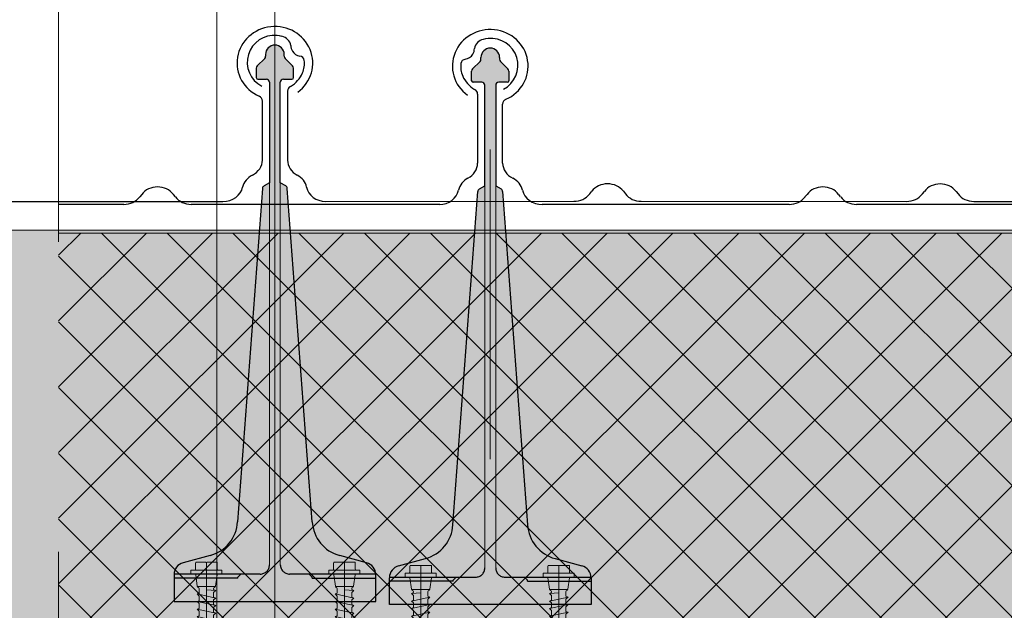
# Model space of a CAD drawing. Header units: metres. Extents: x 1316.5 to 1415.3, y -94.1 to -52.
# Tile 116 of 256: x 1345.318 to 1345.636, y -55.322 to -55.131. Entities that reach past the tile are written whole.
import ezdxf

# ---------------------------------------------------------------- set-up
doc = ezdxf.new("R2010")
doc.units = ezdxf.units.M
for name, pattern in [('AUSGEZOGEN', [0]), ('STRICHLINIE2_S3', [0.055, 0.04, -0.015]), ('STRICHLINIE_S4', [0.008, 0.006, -0.002]), ('STRICHPUNKT2_S5', [0.1, 0.07, -0.01, 0.01, -0.01]), ('VERDECKT2_S2', [0.03, 0.02, -0.01])]:
    doc.linetypes.add(name, pattern=pattern)
for name, color, linetype, lineweight in [('XR$11$Achsen', 4, 'AUSGEZOGEN', 13), ('XR$11$Design', 4, 'AUSGEZOGEN', 13), ('XR$11$V25', 4, 'AUSGEZOGEN', 13), ('XR$13$Muster', 4, 'AUSGEZOGEN', 13), ('XR$9$Allgemein', 4, 'AUSGEZOGEN', 13), ('XR$9$Design', 4, 'AUSGEZOGEN', 13), ('XR$9$Text 1_100', 3, 'AUSGEZOGEN', 18), ('XR$9$V25', 4, 'AUSGEZOGEN', 13), ('XR$9$Wand Mauerwerk tr_1', 42, 'AUSGEZOGEN', 18)]:
    doc.layers.add(name, color=color, linetype=linetype, lineweight=lineweight)

# ---------------------------------------------------------------- blocks, each defined once
blk = doc.blocks.new('NSY101')
at = {"color": 0, "linetype": 'ByBlock', "lineweight": -2}
blk.add_circle((0, 0), 0.005, dxfattribs=at)
blk = doc.blocks.new('U7_1')
at = {"linetype": 'AUSGEZOGEN', "transparency": 33554687}
for p, q in [((-3.5, 3.87), (-3.5, 2.27)), ((-3.3, 4.07), (-0.2, 4.07)), ((0, 3.87), (0, 2.07)), ((0.2, 4.07), (3.3, 4.07)), ((3.5, 3.87), (3.5, 2.27)), ((-5, 1.97), (-5, 1.17)), ((-4.9, 2.07), (4.9, 2.07)), ((-4.9, 1.07), (4.9, 1.07)), ((-3.46, 0.82), (-2.94, -2.1)), ((3.46, 0.82), (2.94, -2.1)), ((5, 1.97), (5, 1.17)), ((-2.84, -2.18), (2.84, -2.18)), ((-2.77, -2.18), (-2.75, -2.35)), ((2.77, -2.18), (2.75, -2.35)), ((-2.33, -2.93), (-3, -3.2)), ((0, -2.99), (-3, -3.2)), ((-3, -3.2), (-2.33, -3.68)), ((3, -4.1), (-3, -5.15)), ((-2.33, -4.89), (-3, -5.15)), ((-2.33, -2.73), (-2.33, -2.93)), ((-2.33, -3.68), (-2.33, -4.89)), ((2.32, -2.73), (2.32, -3.91)), ((2.32, -3.91), (3, -4.1)), ((3, -4.1), (2.32, -4.65)), ((2.32, -4.65), (2.32, -5.86)), ((-3, -5.15), (-2.33, -5.63)), ((3, -6.05), (-3, -7.1)), ((-2.33, -6.84), (-3, -7.1)), ((-3, -7.1), (-2.33, -7.58)), ((-2.33, -5.63), (-2.33, -6.84)), ((-2.33, -7.58), (-2.33, -8.79)), ((2.32, -5.86), (3, -6.05)), ((3, -6.05), (2.32, -6.6)), ((2.32, -6.6), (2.32, -7.81)), ((3, -8), (-3, -9.05)), ((-2.33, -8.79), (-3, -9.05)), ((-3, -9.05), (-2.33, -9.53)), ((3, -9.95), (-3, -11)), ((-2.33, -9.53), (-2.33, -10.74)), ((2.32, -7.81), (3, -8)), ((3, -8), (2.32, -8.55)), ((2.32, -8.55), (2.32, -9.76)), ((2.32, -9.76), (3, -9.95)), ((3, -9.95), (2.32, -10.5)), ((-2.33, -10.74), (-3, -11)), ((-3, -11), (-2.33, -11.48)), ((3, -11.9), (-3, -12.95)), ((-2.33, -12.69), (-3, -12.95)), ((-2.33, -11.48), (-2.33, -12.69)), ((2.32, -10.5), (2.32, -11.71)), ((2.32, -11.71), (3, -11.9)), ((3, -11.9), (2.32, -12.45)), ((2.32, -12.45), (2.32, -13.66)), ((-3, -12.95), (-2.33, -13.43)), ((3, -13.85), (-3, -14.9)), ((-2.33, -14.64), (-3, -14.9)), ((-3, -14.9), (-2.33, -15.38)), ((-2.33, -13.43), (-2.33, -14.64)), ((2.32, -13.66), (3, -13.85)), ((3, -13.85), (2.32, -14.4)), ((2.32, -14.4), (2.32, -15.61)), ((3, -15.8), (-3, -16.85)), ((-2.33, -16.59), (-3, -16.85)), ((-3, -16.85), (-2.33, -17.33)), ((3, -17.75), (-3, -18.8)), ((-2.33, -15.38), (-2.33, -16.59)), ((-2.33, -17.33), (-2.3, -18.53)), ((3, -17.75), (2.3, -18.32)), ((2.32, -15.61), (3, -15.8)), ((3, -15.8), (2.32, -16.35)), ((2.32, -16.35), (2.32, -17.33)), ((2.32, -17.33), (2.32, -17.56)), ((2.32, -17.56), (3, -17.75)), ((-2.3, -18.53), (-3, -18.8)), ((-3, -18.8), (-2.28, -19.31)), ((3, -19.7), (-3, -20.75)), ((-2.28, -19.31), (-2.26, -20.47)), ((2.26, -20.3), (2.24, -21.58)), ((3, -19.7), (2.26, -20.3)), ((2.3, -18.32), (2.28, -19.5)), ((2.28, -19.5), (3, -19.7)), ((-2.26, -20.47), (-3, -20.75)), ((-3, -20.75), (-2.24, -21.28)), ((-2.24, -21.28), (-2.23, -22.18)), ((-2.23, -22.18), (-2.23, -27.06)), ((2.61, -21.73), (0.4, -22.03)), ((2.23, -22.07), (2.22, -22.18)), ((2.22, -22.18), (2.22, -27.06)), ((2.61, -21.73), (2.23, -22.07)), ((2.24, -21.58), (2.61, -21.73)), ((0, -24.04), (0, -28.93)), ((-2.23, -27.06), (0, -28.93)), ((2.22, -27.06), (0, -28.93))]:
    blk.add_line(p, q, dxfattribs=at)
at = {"linetype": 'STRICHPUNKT2_S5', "transparency": 33554687}
blk.add_line((0, 3.87), (0, -29.93), dxfattribs=at)
at = {"linetype": 'AUSGEZOGEN', "transparency": 33554687}
for centre, radius, start, end in [((-3.3, 3.87), 0.2, 90, 180), ((-0.2, 3.87), 0.2, 0, 90), ((0.2, 3.87), 0.2, 90, 180), ((3.3, 3.87), 0.2, 0, 90), ((-4.9, 1.97), 0.1, 90, 180), ((-4.9, 1.17), 0.1, 180, 270), ((-3.75, 0.77), 0.3, 10, 90), ((-3.7, 2.27), 0.2, 270, 0), ((3.75, 0.77), 0.3, 90, 170), ((3.7, 2.27), 0.2, 180, 270), ((4.9, 1.97), 0.1, 0, 90), ((4.9, 1.17), 0.1, 270, 0), ((-2.84, -2.08), 0.1, 190, 270), ((-2.65, -2.33), 0.1, 190, 270), ((-2.63, -2.73), 0.3, 0, 90), ((2.62, -2.73), 0.3, 90, 180), ((2.65, -2.33), 0.1, 270, 350), ((2.84, -2.08), 0.1, 270, 350), ((1.11, -24.04), 1.11, 0, 180)]:
    blk.add_arc(centre, radius, start, end, dxfattribs=at)
blk = doc.blocks.new('COMPLEXOBJECT_124')
at = {"transparency": 33554687}
for p, q in [((1345.47407, -55.17748), (1345.47407, -55.15842)), ((1345.5722, -55.18759), (1345.57155, -55.18842)), ((1345.58305, -55.18842), (1345.58241, -55.18759)), ((1345.56645, -55.19082), (1345.48685, -55.19082)), ((1345.6737, -55.19082), (1345.58816, -55.19082))]:
    blk.add_line(p, q, dxfattribs=at)
for centre, major_axis, ratio, start_param, end_param in [((1345.47007, -55.14617), (0.01221, 0), 0.964759, 5.137055, 10.349472), ((1345.47607, -55.15843), (0.002, 0), 0.868191, 2.075638, 3.141593), ((1345.48057, -55.17748), (0.0065, 0), 0.868191, 3.141593, 4.18879), ((1345.47407, -55.18725), (0.0065, 0), 0.868191, 0.184767, 1.047198), ((1345.48685, -55.18518), (0.0065, 0), 0.868191, 3.32636, 4.712389), ((1345.5773, -55.19082), (0.00623, 0), 0.905277, 0.610865, 2.530727), ((1345.56645, -55.18518), (0.00623, 0), 0.905277, 4.712389, 5.67232), ((1345.58816, -55.18518), (0.00623, 0), 0.905277, 3.752458, 4.712389)]:
    blk.add_ellipse(centre, major_axis=major_axis, ratio=ratio, start_param=start_param, end_param=end_param, dxfattribs=at)
blk = doc.blocks.new('U7_2')
at = {"linetype": 'AUSGEZOGEN', "transparency": 33554687}
for p, q in [((-3.5, 3.87), (-3.5, 2.27)), ((-3.3, 4.07), (-0.2, 4.07)), ((0, 3.87), (0, 2.07)), ((0.2, 4.07), (3.3, 4.07)), ((3.5, 3.87), (3.5, 2.27)), ((-5, 1.97), (-5, 1.17)), ((-4.9, 2.07), (4.9, 2.07)), ((-4.9, 1.07), (4.9, 1.07)), ((-3.46, 0.82), (-2.94, -2.1)), ((3.46, 0.82), (2.94, -2.1)), ((5, 1.97), (5, 1.17)), ((-2.84, -2.18), (2.84, -2.18)), ((-2.77, -2.18), (-2.75, -2.35)), ((2.77, -2.18), (2.75, -2.35)), ((-2.33, -2.93), (-3, -3.2)), ((0, -2.99), (-3, -3.2)), ((-3, -3.2), (-2.33, -3.68)), ((3, -4.1), (-3, -5.15)), ((-2.33, -4.89), (-3, -5.15)), ((-2.33, -2.73), (-2.33, -2.93)), ((-2.33, -3.68), (-2.33, -4.89)), ((2.32, -2.73), (2.32, -3.91)), ((2.32, -3.91), (3, -4.1)), ((3, -4.1), (2.32, -4.65)), ((2.32, -4.65), (2.32, -5.86)), ((-3, -5.15), (-2.33, -5.63)), ((3, -6.05), (-3, -7.1)), ((-2.33, -6.84), (-3, -7.1)), ((-3, -7.1), (-2.33, -7.58)), ((-2.33, -5.63), (-2.33, -6.84)), ((-2.33, -7.58), (-2.33, -8.79)), ((2.32, -5.86), (3, -6.05)), ((3, -6.05), (2.32, -6.6)), ((2.32, -6.6), (2.32, -7.81)), ((3, -8), (-3, -9.05)), ((-2.33, -8.79), (-3, -9.05)), ((-3, -9.05), (-2.33, -9.53)), ((3, -9.95), (-3, -11)), ((-2.33, -9.53), (-2.33, -10.74)), ((2.32, -7.81), (3, -8)), ((3, -8), (2.32, -8.55)), ((2.32, -8.55), (2.32, -9.76)), ((2.32, -9.76), (3, -9.95)), ((3, -9.95), (2.32, -10.5)), ((-2.33, -10.74), (-3, -11)), ((-3, -11), (-2.33, -11.48)), ((3, -11.9), (-3, -12.95)), ((-2.33, -12.69), (-3, -12.95)), ((-2.33, -11.48), (-2.33, -12.69)), ((2.32, -10.5), (2.32, -11.71)), ((2.32, -11.71), (3, -11.9)), ((3, -11.9), (2.32, -12.45)), ((2.32, -12.45), (2.32, -13.66)), ((-3, -12.95), (-2.33, -13.43)), ((3, -13.85), (-3, -14.9)), ((-2.33, -14.64), (-3, -14.9)), ((-3, -14.9), (-2.33, -15.38)), ((-2.33, -13.43), (-2.33, -14.64)), ((2.32, -13.66), (3, -13.85)), ((3, -13.85), (2.32, -14.4)), ((2.32, -14.4), (2.32, -15.61)), ((3, -15.8), (-3, -16.85)), ((-2.33, -16.59), (-3, -16.85)), ((-3, -16.85), (-2.33, -17.33)), ((3, -17.75), (-3, -18.8)), ((-2.33, -15.38), (-2.33, -16.59)), ((-2.33, -17.33), (-2.3, -18.53)), ((3, -17.75), (2.3, -18.32)), ((2.32, -15.61), (3, -15.8)), ((3, -15.8), (2.32, -16.35)), ((2.32, -16.35), (2.32, -17.33)), ((2.32, -17.33), (2.32, -17.56)), ((2.32, -17.56), (3, -17.75)), ((-2.3, -18.53), (-3, -18.8)), ((-3, -18.8), (-2.28, -19.31)), ((3, -19.7), (-3, -20.75)), ((-2.28, -19.31), (-2.26, -20.47)), ((2.26, -20.3), (2.24, -21.58)), ((3, -19.7), (2.26, -20.3)), ((2.3, -18.32), (2.28, -19.5)), ((2.28, -19.5), (3, -19.7)), ((-2.26, -20.47), (-3, -20.75)), ((-3, -20.75), (-2.24, -21.28)), ((-2.24, -21.28), (-2.23, -22.18)), ((-2.23, -22.18), (-2.23, -27.06)), ((2.61, -21.73), (0.4, -22.03)), ((2.23, -22.07), (2.22, -22.18)), ((2.22, -22.18), (2.22, -27.06)), ((2.61, -21.73), (2.23, -22.07)), ((2.24, -21.58), (2.61, -21.73)), ((0, -24.04), (0, -28.93)), ((-2.23, -27.06), (0, -28.93)), ((2.22, -27.06), (0, -28.93))]:
    blk.add_line(p, q, dxfattribs=at)
at = {"linetype": 'STRICHPUNKT2_S5', "transparency": 33554687}
blk.add_line((0, 3.87), (0, -29.93), dxfattribs=at)
at = {"linetype": 'AUSGEZOGEN', "transparency": 33554687}
for centre, radius, start, end in [((-3.3, 3.87), 0.2, 90, 180), ((-0.2, 3.87), 0.2, 0, 90), ((0.2, 3.87), 0.2, 90, 180), ((3.3, 3.87), 0.2, 0, 90), ((-4.9, 1.97), 0.1, 90, 180), ((-4.9, 1.17), 0.1, 180, 270), ((-3.75, 0.77), 0.3, 10, 90), ((-3.7, 2.27), 0.2, 270, 0), ((3.75, 0.77), 0.3, 90, 170), ((3.7, 2.27), 0.2, 180, 270), ((4.9, 1.97), 0.1, 0, 90), ((4.9, 1.17), 0.1, 270, 0), ((-2.84, -2.08), 0.1, 190, 270), ((-2.65, -2.33), 0.1, 190, 270), ((-2.63, -2.73), 0.3, 0, 90), ((2.62, -2.73), 0.3, 90, 180), ((2.65, -2.33), 0.1, 270, 350), ((2.84, -2.08), 0.1, 270, 350), ((1.11, -24.04), 1.11, 0, 180)]:
    blk.add_arc(centre, radius, start, end, dxfattribs=at)
blk = doc.blocks.new('COMPLEXOBJECT_174')
at = {"transparency": 33554687}
for p, q in [((1345.40472, -55.15422), (1345.40472, -55.17649)), ((1345.50215, -55.18741), (1345.50279, -55.18658)), ((1345.513, -55.18658), (1345.51365, -55.18741)), ((1345.6094, -55.18743), (1345.61004, -55.1866)), ((1345.62025, -55.1866), (1345.6209, -55.18743)), ((1345.41693, -55.18984), (1345.49704, -55.18982)), ((1345.51875, -55.18982), (1345.60429, -55.18984)), ((1345.626, -55.18984), (1345.71154, -55.18984))]:
    blk.add_line(p, q, dxfattribs=at)
for centre, major_axis, ratio, start_param, end_param in [((1345.40041, -55.14496), (0.0087, 0), 0.997606, 1.465877, 4.233579), ((1345.40041, -55.14496), (0.00958, 0), 0.905277, 1.310139, 1.634821), ((1345.40193, -55.13994), (0.00384, 0), 0.905277, 0.747625, 1.318651), ((1345.40193, -55.13994), (0.00384, 0), 0.905277, 0.123201, 0.747625), ((1345.41001, -55.13949), (0.00428, 0), 0.905277, 3.145413, 3.651819), ((1345.40947, -55.13969), (0.0037, 0), 0.905277, 3.671389, 4.493692), ((1345.40837, -55.14453), (0.00175, 0), 0.905277, 0.122654, 1.403271), ((1345.40026, -55.14522), (0.0099, 0), 0.905277, 5.919137, 6.381942), ((1345.40026, -55.14522), (0.0099, 0), 0.905277, 5.291178, 5.919137), ((1345.40663, -55.15422), (0.00192, 0), 0.905277, 2.093897, 3.141593), ((1345.41095, -55.17649), (0.00623, 0), 0.905277, 3.141593, 4.18879), ((1345.40472, -55.18627), (0.00623, 0), 0.905277, 0.184767, 1.047198), ((1345.5079, -55.18982), (0.00623, 0), 0.905277, 0.610865, 2.530727), ((1345.61515, -55.18984), (0.00623, 0), 0.905277, 0.610865, 2.530727), ((1345.41697, -55.1842), (0.00623, 0), 0.905277, 3.32636, 4.712389), ((1345.49704, -55.18418), (0.00623, 0), 0.905277, 4.712389, 5.67232), ((1345.51875, -55.18418), (0.00623, 0), 0.905277, 3.752458, 4.712389), ((1345.60429, -55.1842), (0.00623, 0), 0.905277, 4.712389, 5.67232), ((1345.626, -55.1842), (0.00623, 0), 0.905277, 3.752458, 4.712389)]:
    blk.add_ellipse(centre, major_axis=major_axis, ratio=ratio, start_param=start_param, end_param=end_param, dxfattribs=at)
blk = doc.blocks.new('COMPLEXOBJECT_175')
at = {"transparency": 33554687}
for p, q in [((1345.39663, -55.17649), (1345.39663, -55.15743)), ((1345.30425, -55.18984), (1345.38385, -55.18984))]:
    blk.add_line(p, q, dxfattribs=at)
for centre, major_axis, ratio, start_param, end_param in [((1345.40063, -55.14519), (0.01221, 0), 0.964759, 5.358492, 10.570908), ((1345.39463, -55.15745), (0.002, 0), 0.868191, 0, 1.065955), ((1345.39013, -55.17649), (0.0065, 0), 0.868191, 5.235988, 6.283185), ((1345.39663, -55.18627), (0.0065, 0), 0.868191, 2.094395, 2.956825), ((1345.38385, -55.1842), (0.0065, 0), 0.868191, 4.712389, 6.098418)]:
    blk.add_ellipse(centre, major_axis=major_axis, ratio=ratio, start_param=start_param, end_param=end_param, dxfattribs=at)

msp = doc.modelspace()

# ---------------------------------------------------------------- hatches: boundary and pattern name
at = {"layer": 'XR$11$V25', "transparency": 33554687}
msp.add_hatch(color=253, dxfattribs=at).paths.add_polyline_path([(1345.43017, -55.30643), (1345.42153, -55.3041), (1345.42106, -55.30397), (1345.42061, -55.30382), (1345.42015, -55.30364), (1345.41971, -55.30345), (1345.41927, -55.30325), (1345.41884, -55.30302), (1345.41842, -55.30278), (1345.41801, -55.30252), (1345.41762, -55.30224), (1345.41723, -55.30195), (1345.41686, -55.30165), (1345.41649, -55.30132), (1345.41614, -55.30099), (1345.41581, -55.30064), (1345.41549, -55.30028), (1345.41518, -55.2999), (1345.41489, -55.29951), (1345.41462, -55.29912), (1345.41436, -55.29871), (1345.41412, -55.29829), (1345.4139, -55.29786), (1345.41369, -55.29742), (1345.4135, -55.29697), (1345.41333, -55.29652), (1345.41318, -55.29606), (1345.41304, -55.2956), (1345.41293, -55.29513), (1345.41283, -55.29465), (1345.41276, -55.29417), (1345.4127, -55.29369), (1345.41266, -55.29321), (1345.40462, -55.18565), (1345.40462, -55.18562), (1345.40462, -55.18559), (1345.40461, -55.18556), (1345.40461, -55.18553), (1345.4046, -55.1855), (1345.40459, -55.18547), (1345.40459, -55.18543), (1345.40458, -55.1854), (1345.40457, -55.18537), (1345.40455, -55.18534), (1345.40454, -55.18531), (1345.40453, -55.18529), (1345.40452, -55.18526), (1345.4045, -55.18523), (1345.40448, -55.1852), (1345.40447, -55.18517), (1345.40445, -55.18515), (1345.40443, -55.18512), (1345.40441, -55.1851), (1345.40439, -55.18507), (1345.40437, -55.18505), (1345.40435, -55.18502), (1345.40433, -55.185), (1345.4043, -55.18498), (1345.40428, -55.18496), (1345.40426, -55.18494), (1345.40423, -55.18492), (1345.40421, -55.1849), (1345.40418, -55.18488), (1345.40415, -55.18486), (1345.40413, -55.18485), (1345.40238, -55.18384), (1345.40238, -55.15141), (1345.40238, -55.15136), (1345.40238, -55.1513), (1345.40239, -55.15125), (1345.4024, -55.1512), (1345.40241, -55.15116), (1345.40243, -55.15111), (1345.40244, -55.15106), (1345.40246, -55.15101), (1345.40248, -55.15097), (1345.4025, -55.15092), (1345.40253, -55.15088), (1345.40256, -55.15083), (1345.40259, -55.15079), (1345.40262, -55.15075), (1345.40265, -55.15072), (1345.40269, -55.15068), (1345.40273, -55.15065), (1345.40277, -55.15062), (1345.40281, -55.15059), (1345.40285, -55.15056), (1345.40289, -55.15053), (1345.40294, -55.15051), (1345.40298, -55.15049), (1345.40303, -55.15047), (1345.40308, -55.15045), (1345.40313, -55.15044), (1345.40318, -55.15043), (1345.40323, -55.15042), (1345.40328, -55.15041), (1345.40333, -55.15041), (1345.40338, -55.15041), (1345.40613, -55.15041), (1345.40615, -55.15041), (1345.40618, -55.1504), (1345.4062, -55.1504), (1345.40623, -55.1504), (1345.40625, -55.15039), (1345.40628, -55.15038), (1345.4063, -55.15037), (1345.40633, -55.15037), (1345.40635, -55.15035), (1345.40637, -55.15034), (1345.40639, -55.15033), (1345.40641, -55.15032), (1345.40644, -55.1503), (1345.40645, -55.15029), (1345.40647, -55.15027), (1345.40649, -55.15025), (1345.40651, -55.15023), (1345.40652, -55.15021), (1345.40654, -55.15019), (1345.40655, -55.15017), (1345.40657, -55.15015), (1345.40658, -55.15013), (1345.40659, -55.1501), (1345.4066, -55.15008), (1345.40661, -55.15006), (1345.40661, -55.15003), (1345.40662, -55.15001), (1345.40662, -55.14998), (1345.40663, -55.14996), (1345.40663, -55.14993), (1345.40663, -55.14991), (1345.40663, -55.14682), (1345.40663, -55.14679), (1345.40663, -55.14677), (1345.40663, -55.14674), (1345.40662, -55.14672), (1345.40662, -55.14669), (1345.40662, -55.14667), (1345.40661, -55.14664), (1345.40661, -55.14662), (1345.4066, -55.14659), (1345.4066, -55.14657), (1345.40659, -55.14655), (1345.40658, -55.14652), (1345.40658, -55.1465), (1345.40657, -55.14647), (1345.40656, -55.14645), (1345.40655, -55.14643), (1345.40654, -55.1464), (1345.40653, -55.14638), (1345.40652, -55.14636), (1345.4065, -55.14633), (1345.40649, -55.14631), (1345.40648, -55.14629), (1345.40646, -55.14627), (1345.40645, -55.14625), (1345.40644, -55.14623), (1345.40642, -55.14621), (1345.4064, -55.14619), (1345.40639, -55.14617), (1345.40637, -55.14615), (1345.40635, -55.14613), (1345.40634, -55.14611), (1345.40392, -55.1437), (1345.4039, -55.14368), (1345.40389, -55.14366), (1345.40387, -55.14364), (1345.40385, -55.14362), (1345.40384, -55.1436), (1345.40382, -55.14358), (1345.40381, -55.14356), (1345.40379, -55.14354), (1345.40378, -55.14352), (1345.40377, -55.1435), (1345.40375, -55.14348), (1345.40374, -55.14345), (1345.40373, -55.14343), (1345.40372, -55.14341), (1345.40371, -55.14339), (1345.4037, -55.14336), (1345.40369, -55.14334), (1345.40368, -55.14332), (1345.40368, -55.14329), (1345.40367, -55.14327), (1345.40366, -55.14324), (1345.40366, -55.14322), (1345.40365, -55.14319), (1345.40364, -55.14317), (1345.40364, -55.14314), (1345.40364, -55.14312), (1345.40363, -55.14309), (1345.40363, -55.14307), (1345.40363, -55.14304), (1345.40363, -55.14302), (1345.40363, -55.14299), (1345.40363, -55.14241), (1345.40361, -55.1421), (1345.40357, -55.1418), (1345.40349, -55.14151), (1345.40339, -55.14122), (1345.40325, -55.14095), (1345.40309, -55.14069), (1345.40291, -55.14045), (1345.4027, -55.14023), (1345.40247, -55.14003), (1345.40222, -55.13986), (1345.40195, -55.13971), (1345.40167, -55.13959), (1345.40138, -55.1395), (1345.40108, -55.13944), (1345.40078, -55.13941), (1345.40048, -55.13941), (1345.40017, -55.13944), (1345.39988, -55.1395), (1345.39959, -55.13959), (1345.39931, -55.13971), (1345.39904, -55.13986), (1345.39879, -55.14003), (1345.39856, -55.14023), (1345.39835, -55.14045), (1345.39817, -55.14069), (1345.39801, -55.14095), (1345.39787, -55.14122), (1345.39777, -55.14151), (1345.39769, -55.1418), (1345.39764, -55.1421), (1345.39763, -55.14241), (1345.39763, -55.14299), (1345.39763, -55.14302), (1345.39763, -55.14304), (1345.39763, -55.14307), (1345.39762, -55.14309), (1345.39762, -55.14312), (1345.39762, -55.14314), (1345.39761, -55.14317), (1345.39761, -55.14319), (1345.3976, -55.14322), (1345.3976, -55.14324), (1345.39759, -55.14327), (1345.39758, -55.14329), (1345.39758, -55.14332), (1345.39757, -55.14334), (1345.39756, -55.14336), (1345.39755, -55.14339), (1345.39754, -55.14341), (1345.39753, -55.14343), (1345.39752, -55.14345), (1345.3975, -55.14348), (1345.39749, -55.1435), (1345.39748, -55.14352), (1345.39746, -55.14354), (1345.39745, -55.14356), (1345.39744, -55.14358), (1345.39742, -55.1436), (1345.3974, -55.14362), (1345.39739, -55.14364), (1345.39737, -55.14366), (1345.39735, -55.14368), (1345.39734, -55.1437), (1345.39492, -55.14611), (1345.3949, -55.14613), (1345.39489, -55.14615), (1345.39487, -55.14617), (1345.39485, -55.14619), (1345.39484, -55.14621), (1345.39482, -55.14623), (1345.39481, -55.14625), (1345.39479, -55.14627), (1345.39478, -55.14629), (1345.39477, -55.14631), (1345.39475, -55.14633), (1345.39474, -55.14636), (1345.39473, -55.14638), (1345.39472, -55.1464), (1345.39471, -55.14643), (1345.3947, -55.14645), (1345.39469, -55.14647), (1345.39468, -55.1465), (1345.39468, -55.14652), (1345.39467, -55.14655), (1345.39466, -55.14657), (1345.39466, -55.14659), (1345.39465, -55.14662), (1345.39464, -55.14664), (1345.39464, -55.14667), (1345.39464, -55.14669), (1345.39463, -55.14672), (1345.39463, -55.14674), (1345.39463, -55.14677), (1345.39463, -55.14679), (1345.39463, -55.14682), (1345.39463, -55.14991), (1345.39463, -55.14993), (1345.39463, -55.14996), (1345.39463, -55.14998), (1345.39464, -55.15001), (1345.39465, -55.15003), (1345.39465, -55.15006), (1345.39466, -55.15008), (1345.39467, -55.1501), (1345.39468, -55.15013), (1345.39469, -55.15015), (1345.3947, -55.15017), (1345.39472, -55.15019), (1345.39473, -55.15021), (1345.39475, -55.15023), (1345.39477, -55.15025), (1345.39478, -55.15027), (1345.3948, -55.15029), (1345.39482, -55.1503), (1345.39484, -55.15032), (1345.39486, -55.15033), (1345.39489, -55.15034), (1345.39491, -55.15035), (1345.39493, -55.15037), (1345.39496, -55.15037), (1345.39498, -55.15038), (1345.395, -55.15039), (1345.39503, -55.1504), (1345.39505, -55.1504), (1345.39508, -55.1504), (1345.3951, -55.15041), (1345.39513, -55.15041), (1345.39788, -55.15041), (1345.39793, -55.15041), (1345.39798, -55.15041), (1345.39803, -55.15042), (1345.39808, -55.15043), (1345.39813, -55.15044), (1345.39818, -55.15045), (1345.39823, -55.15047), (1345.39827, -55.15049), (1345.39832, -55.15051), (1345.39836, -55.15053), (1345.39841, -55.15056), (1345.39845, -55.15059), (1345.39849, -55.15062), (1345.39853, -55.15065), (1345.39857, -55.15068), (1345.3986, -55.15072), (1345.39864, -55.15075), (1345.39867, -55.15079), (1345.3987, -55.15083), (1345.39873, -55.15088), (1345.39875, -55.15092), (1345.39878, -55.15097), (1345.3988, -55.15101), (1345.39882, -55.15106), (1345.39883, -55.15111), (1345.39885, -55.15116), (1345.39886, -55.1512), (1345.39887, -55.15125), (1345.39887, -55.1513), (1345.39888, -55.15136), (1345.39888, -55.15141), (1345.39888, -55.18384), (1345.39713, -55.18485), (1345.39711, -55.18486), (1345.39708, -55.18488), (1345.39705, -55.1849), (1345.39703, -55.18492), (1345.397, -55.18494), (1345.39698, -55.18496), (1345.39695, -55.18498), (1345.39693, -55.185), (1345.39691, -55.18502), (1345.39689, -55.18505), (1345.39687, -55.18507), (1345.39685, -55.1851), (1345.39683, -55.18512), (1345.39681, -55.18515), (1345.39679, -55.18517), (1345.39677, -55.1852), (1345.39676, -55.18523), (1345.39674, -55.18526), (1345.39673, -55.18529), (1345.39672, -55.18531), (1345.3967, -55.18534), (1345.39669, -55.18537), (1345.39668, -55.1854), (1345.39667, -55.18543), (1345.39666, -55.18547), (1345.39666, -55.1855), (1345.39665, -55.18553), (1345.39664, -55.18556), (1345.39664, -55.18559), (1345.39664, -55.18562), (1345.39663, -55.18565), (1345.3886, -55.29321), (1345.38856, -55.29369), (1345.3885, -55.29417), (1345.38843, -55.29465), (1345.38833, -55.29513), (1345.38822, -55.2956), (1345.38808, -55.29606), (1345.38793, -55.29652), (1345.38776, -55.29697), (1345.38757, -55.29742), (1345.38737, -55.29786), (1345.38714, -55.29829), (1345.3869, -55.29871), (1345.38664, -55.29912), (1345.38637, -55.29951), (1345.38608, -55.2999), (1345.38577, -55.30028), (1345.38545, -55.30064), (1345.38512, -55.30099), (1345.38477, -55.30132), (1345.38441, -55.30165), (1345.38403, -55.30195), (1345.38365, -55.30224), (1345.38325, -55.30252), (1345.38284, -55.30278), (1345.38242, -55.30302), (1345.38199, -55.30325), (1345.38155, -55.30345), (1345.38111, -55.30364), (1345.38066, -55.30382), (1345.3802, -55.30397), (1345.37973, -55.3041), (1345.37109, -55.30643), (1345.37093, -55.30647), (1345.37077, -55.30653), (1345.37061, -55.30659), (1345.37046, -55.30665), (1345.37031, -55.30673), (1345.37016, -55.30681), (1345.37001, -55.3069), (1345.36987, -55.30699), (1345.36973, -55.30709), (1345.3696, -55.30719), (1345.36947, -55.3073), (1345.36935, -55.30741), (1345.36923, -55.30753), (1345.36912, -55.30766), (1345.36901, -55.30779), (1345.36891, -55.30792), (1345.36881, -55.30806), (1345.36872, -55.3082), (1345.36863, -55.30835), (1345.36855, -55.3085), (1345.36848, -55.30865), (1345.36842, -55.30881), (1345.36836, -55.30897), (1345.3683, -55.30913), (1345.36826, -55.30929), (1345.36822, -55.30945), (1345.36819, -55.30962), (1345.36816, -55.30979), (1345.36815, -55.30995), (1345.36813, -55.31012), (1345.36813, -55.31029), (1345.36813, -55.31889), (1345.43313, -55.31889), (1345.43313, -55.31029), (1345.43313, -55.31012), (1345.43312, -55.30995), (1345.4331, -55.30979), (1345.43307, -55.30962), (1345.43304, -55.30945), (1345.433, -55.30929), (1345.43296, -55.30913), (1345.43291, -55.30897), (1345.43285, -55.30881), (1345.43278, -55.30865), (1345.43271, -55.3085), (1345.43263, -55.30835), (1345.43254, -55.3082), (1345.43245, -55.30806), (1345.43236, -55.30792), (1345.43225, -55.30779), (1345.43215, -55.30766), (1345.43203, -55.30753), (1345.43191, -55.30741), (1345.43179, -55.3073), (1345.43166, -55.30719), (1345.43153, -55.30709), (1345.43139, -55.30699), (1345.43125, -55.3069), (1345.4311, -55.30681), (1345.43096, -55.30673), (1345.4308, -55.30665), (1345.43065, -55.30659), (1345.43049, -55.30653), (1345.43033, -55.30647)])
at = {"layer": 'XR$13$Muster', "linetype": 'AUSGEZOGEN', "lineweight": 13, "transparency": 33554687}
h = msp.add_hatch(dxfattribs=at)
h.set_pattern_fill('MUSTER', color=52, scale=0.0675, style=0, pattern_type=2)
h.set_pattern_definition([(0, (0.135, 0.135), (0.0675, 0.0675), [0.0675, -0.0675]), (90, (0.135, 0.135), (-0.0675, 0.0675), [0.0675, -0.0675])])
h.paths.add_polyline_path([(1342.77018, -55.33124), (1361.33018, -55.33124), (1361.33015, -55.19908), (1342.77015, -55.19908)], flags=0)
at = {"layer": 'XR$9$Allgemein', "linetype": 'AUSGEZOGEN', "lineweight": 13, "transparency": 33554687}
h = msp.add_hatch(dxfattribs=at)
h.set_pattern_fill('SCHRAFFUR_6', color=4, scale=0.01, style=0, pattern_type=2)
h.set_pattern_definition([(45, (0, 0), (-0.01060660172, 0.01060660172), []), (135, (0, 0), (-0.01060660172, -0.01060660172), [])])
h.paths.add_polyline_path([(1345.33091, -55.20006), (1346.80849, -55.20006), (1346.80849, -55.33036), (1345.33091, -55.33036)], flags=0)
at = {"layer": 'XR$9$V25', "transparency": 33554687}
msp.add_hatch(color=253, dxfattribs=at).paths.add_polyline_path([(1345.44053, -55.30741), (1345.44917, -55.30509), (1345.44964, -55.30495), (1345.45009, -55.3048), (1345.45055, -55.30463), (1345.45099, -55.30444), (1345.45143, -55.30423), (1345.45186, -55.30401), (1345.45228, -55.30376), (1345.45269, -55.3035), (1345.45308, -55.30323), (1345.45347, -55.30294), (1345.45384, -55.30263), (1345.45421, -55.30231), (1345.45456, -55.30197), (1345.45489, -55.30162), (1345.45521, -55.30126), (1345.45552, -55.30089), (1345.45581, -55.3005), (1345.45608, -55.3001), (1345.45634, -55.29969), (1345.45658, -55.29927), (1345.4568, -55.29884), (1345.45701, -55.2984), (1345.4572, -55.29796), (1345.45737, -55.29751), (1345.45752, -55.29705), (1345.45766, -55.29658), (1345.45777, -55.29611), (1345.45787, -55.29564), (1345.45794, -55.29516), (1345.458, -55.29468), (1345.45804, -55.29419), (1345.46608, -55.18664), (1345.46608, -55.18661), (1345.46608, -55.18658), (1345.46609, -55.18654), (1345.46609, -55.18651), (1345.4661, -55.18648), (1345.46611, -55.18645), (1345.46611, -55.18642), (1345.46612, -55.18639), (1345.46613, -55.18636), (1345.46614, -55.18633), (1345.46616, -55.1863), (1345.46617, -55.18627), (1345.46618, -55.18624), (1345.4662, -55.18621), (1345.46622, -55.18619), (1345.46623, -55.18616), (1345.46625, -55.18613), (1345.46627, -55.18611), (1345.46629, -55.18608), (1345.46631, -55.18606), (1345.46633, -55.18603), (1345.46635, -55.18601), (1345.46637, -55.18599), (1345.4664, -55.18596), (1345.46642, -55.18594), (1345.46644, -55.18592), (1345.46647, -55.1859), (1345.46649, -55.18588), (1345.46652, -55.18586), (1345.46655, -55.18585), (1345.46657, -55.18583), (1345.46832, -55.18482), (1345.46832, -55.15239), (1345.46832, -55.15234), (1345.46832, -55.15229), (1345.46831, -55.15224), (1345.4683, -55.15219), (1345.46829, -55.15214), (1345.46827, -55.15209), (1345.46826, -55.15204), (1345.46824, -55.152), (1345.46822, -55.15195), (1345.4682, -55.15191), (1345.46817, -55.15186), (1345.46814, -55.15182), (1345.46811, -55.15178), (1345.46808, -55.15174), (1345.46805, -55.1517), (1345.46801, -55.15167), (1345.46797, -55.15163), (1345.46793, -55.1516), (1345.46789, -55.15157), (1345.46785, -55.15154), (1345.46781, -55.15152), (1345.46776, -55.15149), (1345.46772, -55.15147), (1345.46767, -55.15145), (1345.46762, -55.15144), (1345.46757, -55.15142), (1345.46752, -55.15141), (1345.46747, -55.1514), (1345.46742, -55.1514), (1345.46737, -55.15139), (1345.46732, -55.15139), (1345.46457, -55.15139), (1345.46455, -55.15139), (1345.46452, -55.15139), (1345.46449, -55.15138), (1345.46447, -55.15138), (1345.46445, -55.15137), (1345.46442, -55.15137), (1345.4644, -55.15136), (1345.46437, -55.15135), (1345.46435, -55.15134), (1345.46433, -55.15133), (1345.46431, -55.15131), (1345.46429, -55.1513), (1345.46426, -55.15129), (1345.46425, -55.15127), (1345.46423, -55.15125), (1345.46421, -55.15123), (1345.46419, -55.15122), (1345.46418, -55.1512), (1345.46416, -55.15118), (1345.46415, -55.15115), (1345.46413, -55.15113), (1345.46412, -55.15111), (1345.46411, -55.15109), (1345.4641, -55.15106), (1345.46409, -55.15104), (1345.46409, -55.15102), (1345.46408, -55.15099), (1345.46408, -55.15097), (1345.46407, -55.15094), (1345.46407, -55.15092), (1345.46407, -55.15089), (1345.46407, -55.1478), (1345.46407, -55.14778), (1345.46407, -55.14775), (1345.46407, -55.14773), (1345.46408, -55.1477), (1345.46408, -55.14768), (1345.46408, -55.14765), (1345.46409, -55.14763), (1345.46409, -55.1476), (1345.4641, -55.14758), (1345.4641, -55.14755), (1345.46411, -55.14753), (1345.46412, -55.14751), (1345.46412, -55.14748), (1345.46413, -55.14746), (1345.46414, -55.14743), (1345.46415, -55.14741), (1345.46416, -55.14739), (1345.46417, -55.14736), (1345.46418, -55.14734), (1345.4642, -55.14732), (1345.46421, -55.1473), (1345.46422, -55.14728), (1345.46424, -55.14725), (1345.46425, -55.14723), (1345.46426, -55.14721), (1345.46428, -55.14719), (1345.4643, -55.14717), (1345.46431, -55.14715), (1345.46433, -55.14713), (1345.46435, -55.14712), (1345.46436, -55.1471), (1345.46678, -55.14468), (1345.4668, -55.14467), (1345.46681, -55.14465), (1345.46683, -55.14463), (1345.46685, -55.14461), (1345.46686, -55.14459), (1345.46688, -55.14457), (1345.46689, -55.14455), (1345.46691, -55.14453), (1345.46692, -55.14451), (1345.46693, -55.14448), (1345.46695, -55.14446), (1345.46696, -55.14444), (1345.46697, -55.14442), (1345.46698, -55.14439), (1345.46699, -55.14437), (1345.467, -55.14435), (1345.46701, -55.14432), (1345.46702, -55.1443), (1345.46702, -55.14428), (1345.46703, -55.14425), (1345.46704, -55.14423), (1345.46704, -55.1442), (1345.46705, -55.14418), (1345.46706, -55.14415), (1345.46706, -55.14413), (1345.46706, -55.1441), (1345.46707, -55.14408), (1345.46707, -55.14405), (1345.46707, -55.14403), (1345.46707, -55.144), (1345.46707, -55.14398), (1345.46707, -55.14339), (1345.46709, -55.14309), (1345.46713, -55.14279), (1345.46721, -55.14249), (1345.46731, -55.14221), (1345.46745, -55.14193), (1345.46761, -55.14168), (1345.46779, -55.14144), (1345.468, -55.14122), (1345.46823, -55.14102), (1345.46848, -55.14084), (1345.46875, -55.1407), (1345.46903, -55.14058), (1345.46932, -55.14049), (1345.46962, -55.14043), (1345.46992, -55.14039), (1345.47022, -55.14039), (1345.47052, -55.14043), (1345.47082, -55.14049), (1345.47111, -55.14058), (1345.47139, -55.1407), (1345.47166, -55.14084), (1345.47191, -55.14102), (1345.47214, -55.14122), (1345.47235, -55.14144), (1345.47253, -55.14168), (1345.47269, -55.14193), (1345.47283, -55.14221), (1345.47293, -55.14249), (1345.47301, -55.14279), (1345.47306, -55.14309), (1345.47307, -55.14339), (1345.47307, -55.14398), (1345.47307, -55.144), (1345.47307, -55.14403), (1345.47307, -55.14405), (1345.47308, -55.14408), (1345.47308, -55.1441), (1345.47308, -55.14413), (1345.47309, -55.14415), (1345.47309, -55.14418), (1345.4731, -55.1442), (1345.4731, -55.14423), (1345.47311, -55.14425), (1345.47312, -55.14428), (1345.47312, -55.1443), (1345.47313, -55.14432), (1345.47314, -55.14435), (1345.47315, -55.14437), (1345.47316, -55.14439), (1345.47317, -55.14442), (1345.47318, -55.14444), (1345.4732, -55.14446), (1345.47321, -55.14448), (1345.47322, -55.14451), (1345.47324, -55.14453), (1345.47325, -55.14455), (1345.47326, -55.14457), (1345.47328, -55.14459), (1345.4733, -55.14461), (1345.47331, -55.14463), (1345.47333, -55.14465), (1345.47335, -55.14467), (1345.47336, -55.14468), (1345.47578, -55.1471), (1345.4758, -55.14712), (1345.47581, -55.14713), (1345.47583, -55.14715), (1345.47585, -55.14717), (1345.47586, -55.14719), (1345.47588, -55.14721), (1345.47589, -55.14723), (1345.47591, -55.14725), (1345.47592, -55.14728), (1345.47593, -55.1473), (1345.47595, -55.14732), (1345.47596, -55.14734), (1345.47597, -55.14736), (1345.47598, -55.14739), (1345.47599, -55.14741), (1345.476, -55.14743), (1345.47601, -55.14746), (1345.47602, -55.14748), (1345.47602, -55.14751), (1345.47603, -55.14753), (1345.47604, -55.14755), (1345.47604, -55.14758), (1345.47605, -55.1476), (1345.47606, -55.14763), (1345.47606, -55.14765), (1345.47606, -55.14768), (1345.47607, -55.1477), (1345.47607, -55.14773), (1345.47607, -55.14775), (1345.47607, -55.14778), (1345.47607, -55.1478), (1345.47607, -55.15089), (1345.47607, -55.15092), (1345.47607, -55.15094), (1345.47606, -55.15097), (1345.47606, -55.15099), (1345.47605, -55.15102), (1345.47605, -55.15104), (1345.47604, -55.15106), (1345.47603, -55.15109), (1345.47602, -55.15111), (1345.47601, -55.15113), (1345.476, -55.15115), (1345.47598, -55.15118), (1345.47597, -55.1512), (1345.47595, -55.15122), (1345.47593, -55.15123), (1345.47592, -55.15125), (1345.4759, -55.15127), (1345.47588, -55.15129), (1345.47586, -55.1513), (1345.47584, -55.15131), (1345.47581, -55.15133), (1345.47579, -55.15134), (1345.47577, -55.15135), (1345.47574, -55.15136), (1345.47572, -55.15137), (1345.4757, -55.15137), (1345.47567, -55.15138), (1345.47565, -55.15138), (1345.47562, -55.15139), (1345.4756, -55.15139), (1345.47557, -55.15139), (1345.47282, -55.15139), (1345.47277, -55.15139), (1345.47272, -55.1514), (1345.47267, -55.1514), (1345.47262, -55.15141), (1345.47257, -55.15142), (1345.47252, -55.15144), (1345.47247, -55.15145), (1345.47243, -55.15147), (1345.47238, -55.15149), (1345.47234, -55.15152), (1345.47229, -55.15154), (1345.47225, -55.15157), (1345.47221, -55.1516), (1345.47217, -55.15163), (1345.47213, -55.15167), (1345.4721, -55.1517), (1345.47206, -55.15174), (1345.47203, -55.15178), (1345.472, -55.15182), (1345.47197, -55.15186), (1345.47195, -55.15191), (1345.47192, -55.15195), (1345.4719, -55.152), (1345.47188, -55.15204), (1345.47187, -55.15209), (1345.47185, -55.15214), (1345.47184, -55.15219), (1345.47183, -55.15224), (1345.47183, -55.15229), (1345.47182, -55.15234), (1345.47182, -55.15239), (1345.47182, -55.18482), (1345.47357, -55.18583), (1345.47359, -55.18585), (1345.47362, -55.18586), (1345.47365, -55.18588), (1345.47367, -55.1859), (1345.4737, -55.18592), (1345.47372, -55.18594), (1345.47375, -55.18596), (1345.47377, -55.18599), (1345.47379, -55.18601), (1345.47381, -55.18603), (1345.47383, -55.18606), (1345.47385, -55.18608), (1345.47387, -55.18611), (1345.47389, -55.18613), (1345.47391, -55.18616), (1345.47393, -55.18619), (1345.47394, -55.18621), (1345.47396, -55.18624), (1345.47397, -55.18627), (1345.47398, -55.1863), (1345.474, -55.18633), (1345.47401, -55.18636), (1345.47402, -55.18639), (1345.47403, -55.18642), (1345.47404, -55.18645), (1345.47404, -55.18648), (1345.47405, -55.18651), (1345.47405, -55.18654), (1345.47406, -55.18658), (1345.47406, -55.18661), (1345.47407, -55.18664), (1345.4821, -55.29419), (1345.48214, -55.29468), (1345.48219, -55.29516), (1345.48227, -55.29564), (1345.48237, -55.29611), (1345.48248, -55.29658), (1345.48262, -55.29705), (1345.48277, -55.29751), (1345.48294, -55.29796), (1345.48313, -55.2984), (1345.48333, -55.29884), (1345.48356, -55.29927), (1345.4838, -55.29969), (1345.48406, -55.3001), (1345.48433, -55.3005), (1345.48462, -55.30089), (1345.48493, -55.30126), (1345.48525, -55.30162), (1345.48558, -55.30197), (1345.48593, -55.30231), (1345.48629, -55.30263), (1345.48667, -55.30294), (1345.48705, -55.30323), (1345.48745, -55.3035), (1345.48786, -55.30376), (1345.48828, -55.30401), (1345.48871, -55.30423), (1345.48915, -55.30444), (1345.48959, -55.30463), (1345.49004, -55.3048), (1345.4905, -55.30495), (1345.49097, -55.30509), (1345.49961, -55.30741), (1345.49977, -55.30746), (1345.49993, -55.30751), (1345.50009, -55.30757), (1345.50024, -55.30764), (1345.50039, -55.30771), (1345.50054, -55.30779), (1345.50069, -55.30788), (1345.50083, -55.30797), (1345.50097, -55.30807), (1345.5011, -55.30817), (1345.50123, -55.30828), (1345.50135, -55.3084), (1345.50147, -55.30852), (1345.50158, -55.30864), (1345.50169, -55.30877), (1345.50179, -55.30891), (1345.50189, -55.30905), (1345.50198, -55.30919), (1345.50207, -55.30933), (1345.50215, -55.30948), (1345.50222, -55.30964), (1345.50228, -55.30979), (1345.50234, -55.30995), (1345.5024, -55.31011), (1345.50244, -55.31027), (1345.50248, -55.31044), (1345.50251, -55.3106), (1345.50254, -55.31077), (1345.50255, -55.31094), (1345.50257, -55.31111), (1345.50257, -55.31128), (1345.50257, -55.31988), (1345.43757, -55.31988), (1345.43757, -55.31128), (1345.43757, -55.31111), (1345.43758, -55.31094), (1345.4376, -55.31077), (1345.43763, -55.3106), (1345.43766, -55.31044), (1345.4377, -55.31027), (1345.43774, -55.31011), (1345.43779, -55.30995), (1345.43785, -55.30979), (1345.43792, -55.30964), (1345.43799, -55.30948), (1345.43807, -55.30933), (1345.43816, -55.30919), (1345.43825, -55.30905), (1345.43834, -55.30891), (1345.43845, -55.30877), (1345.43855, -55.30864), (1345.43867, -55.30852), (1345.43879, -55.3084), (1345.43891, -55.30828), (1345.43904, -55.30817), (1345.43917, -55.30807), (1345.43931, -55.30797), (1345.43945, -55.30788), (1345.4396, -55.30779), (1345.43974, -55.30771), (1345.4399, -55.30764), (1345.44005, -55.30757), (1345.44021, -55.30751), (1345.44037, -55.30746)], flags=16)

# ---------------------------------------------------------------- linework, layer by layer
at = {"color": 4, "transparency": 33554687}
for p, q in [((1345.39763, -55.14241), (1345.39763, -55.14299)), ((1345.40363, -55.14299), (1345.40363, -55.14241)), ((1345.39734, -55.1437), (1345.39492, -55.14611)), ((1345.40634, -55.14611), (1345.40392, -55.1437)), ((1345.46436, -55.1471), (1345.46678, -55.14468)), ((1345.46707, -55.14398), (1345.46707, -55.14339)), ((1345.47307, -55.14339), (1345.47307, -55.14398)), ((1345.47336, -55.14468), (1345.47578, -55.1471)), ((1345.39463, -55.14682), (1345.39463, -55.14991)), ((1345.40663, -55.14991), (1345.40663, -55.14682)), ((1345.46407, -55.15089), (1345.46407, -55.1478)), ((1345.47607, -55.1478), (1345.47607, -55.15089)), ((1345.39513, -55.15041), (1345.39788, -55.15041)), ((1345.40338, -55.15041), (1345.40613, -55.15041)), ((1345.46732, -55.15139), (1345.46457, -55.15139)), ((1345.47557, -55.15139), (1345.47282, -55.15139)), ((1345.39663, -55.18565), (1345.3886, -55.29321)), ((1345.41266, -55.29321), (1345.40462, -55.18565)), ((1345.45804, -55.29419), (1345.46608, -55.18664)), ((1345.47407, -55.18664), (1345.4821, -55.29419)), ((1345.37973, -55.3041), (1345.37109, -55.30643)), ((1345.43017, -55.30643), (1345.42153, -55.3041)), ((1345.44053, -55.30741), (1345.44917, -55.30509)), ((1345.49097, -55.30509), (1345.49961, -55.30741)), ((1345.38863, -55.31109), (1345.38963, -55.31009)), ((1345.38863, -55.31139), (1345.38863, -55.31109)), ((1345.41263, -55.31109), (1345.41163, -55.31009)), ((1345.41263, -55.31139), (1345.41263, -55.31109)), ((1345.45807, -55.31208), (1345.45907, -55.31108)), ((1345.48207, -55.31208), (1345.48107, -55.31108)), ((1345.45807, -55.31238), (1345.45807, -55.31208)), ((1345.48207, -55.31238), (1345.48207, -55.31208))]:
    msp.add_line(p, q, dxfattribs=at)
at = {"transparency": 33554687}
for p, q in [((1345.46598, -55.15521), (1345.46598, -55.17748)), ((1345.3577, -55.18757), (1345.35705, -55.1884)), ((1345.36855, -55.1884), (1345.36791, -55.18757)), ((1345.35195, -55.1908), (1345.33091, -55.19081)), ((1345.45377, -55.19082), (1345.37366, -55.1908))]:
    msp.add_line(p, q, dxfattribs=at)
at = {"color": 4, "linetype": 'STRICHLINIE2_S3', "transparency": 33554687}
for p, q in [((1345.39588, -55.31009), (1345.36813, -55.31009)), ((1345.38863, -55.31139), (1345.36813, -55.31139)), ((1345.43313, -55.31009), (1345.40538, -55.31009)), ((1345.41263, -55.31139), (1345.43313, -55.31139)), ((1345.43757, -55.31108), (1345.46532, -55.31108)), ((1345.47482, -55.31108), (1345.50257, -55.31108)), ((1345.45807, -55.31238), (1345.43757, -55.31238)), ((1345.48207, -55.31238), (1345.50257, -55.31238))]:
    msp.add_line(p, q, dxfattribs=at)
at = {"color": 4, "transparency": 33554687}
for points in [[(1345.39888, -55.15141), (1345.39888, -55.18384), (1345.39713, -55.18485)], [(1345.40413, -55.18485), (1345.40238, -55.18384), (1345.40238, -55.15141)], [(1345.46657, -55.18583), (1345.46832, -55.18482), (1345.46832, -55.15239)], [(1345.47182, -55.15239), (1345.47182, -55.18482), (1345.47357, -55.18583)], [(1345.36813, -55.31029), (1345.36813, -55.31889), (1345.43313, -55.31889), (1345.43313, -55.31029)], [(1345.50257, -55.31128), (1345.50257, -55.31988), (1345.43757, -55.31988), (1345.43757, -55.31128)]]:
    msp.add_lwpolyline(points, dxfattribs=at)
for centre, radius, start, end in [((1345.40063, -55.14241), 0.003, 0, 180), ((1345.39663, -55.14299), 0.001, 315, 0), ((1345.40463, -55.14299), 0.001, 180, 225), ((1345.47007, -55.14339), 0.003, 0, 180), ((1345.39563, -55.14682), 0.001, 135, 180), ((1345.40563, -55.14682), 0.001, 0, 45), ((1345.46607, -55.14398), 0.001, 315, 0), ((1345.47407, -55.14398), 0.001, 180, 225), ((1345.46507, -55.1478), 0.001, 135, 180), ((1345.47507, -55.1478), 0.001, 0, 45), ((1345.39513, -55.14991), 0.0005, 180, 270), ((1345.39788, -55.15141), 0.001, 0, 90), ((1345.40338, -55.15141), 0.001, 90, 180), ((1345.40613, -55.14991), 0.0005, 270, 0), ((1345.46457, -55.15089), 0.0005, 180, 270), ((1345.46732, -55.15239), 0.001, 0, 90), ((1345.47282, -55.15239), 0.001, 90, 180), ((1345.47557, -55.15089), 0.0005, 270, 0), ((1345.39763, -55.18571), 0.001, 120, 176.6791), ((1345.40363, -55.18571), 0.001, 3.3209, 60), ((1345.46707, -55.1867), 0.001, 120, 176.6791), ((1345.47307, -55.1867), 0.001, 3.3209, 60), ((1345.37662, -55.29252), 0.012, 285.0354, 356.6791), ((1345.42464, -55.29252), 0.012, 183.3209, 254.9646), ((1345.44606, -55.2935), 0.012, 285.0354, 356.6791), ((1345.49408, -55.2935), 0.012, 183.3209, 254.9646), ((1345.37213, -55.31029), 0.004, 105.0354, 180.0351), ((1345.42913, -55.31029), 0.004, 359.9649, 74.9646), ((1345.44157, -55.31127), 0.004, 105.0354, 180.0351), ((1345.49857, -55.31127), 0.004, 359.9649, 74.9646)]:
    msp.add_arc(centre, radius, start, end, dxfattribs=at)
at = {"color": 4, "linetype": 'STRICHLINIE2_S3', "transparency": 33554687}
for centre, start, end in [((1345.39588, -55.30709), 270, 0), ((1345.40538, -55.30709), 180, 270), ((1345.46532, -55.30808), 270, 0), ((1345.47482, -55.30808), 180, 270)]:
    msp.add_arc(centre, 0.003, start, end, dxfattribs=at)
at = {"transparency": 33554687}
for centre, major_axis, ratio, start_param, end_param in [((1345.46877, -55.14092), (0.00384, 0), 0.905277, 2.393967, 3.018391), ((1345.46877, -55.14092), (0.00384, 0), 0.905277, 1.822942, 2.393967), ((1345.47029, -55.14594), (0.00958, 0), 0.905277, 1.506772, 1.831454), ((1345.47029, -55.14595), (0.0087, 0), 0.997606, 5.191199, 7.958901), ((1345.46123, -55.14068), (0.0037, 0), 0.905277, 4.931086, 5.753389), ((1345.46069, -55.14048), (0.00428, 0), 0.905277, 5.772959, 6.279365), ((1345.47044, -55.1462), (0.0099, 0), 0.905277, 3.042836, 3.505641), ((1345.46233, -55.14551), (0.00175, 0), 0.905277, 1.738322, 3.018939), ((1345.47044, -55.1462), (0.0099, 0), 0.905277, 3.505641, 4.1336), ((1345.46407, -55.15521), (0.00192, 0), 0.905277, 0, 1.047696), ((1345.45975, -55.17748), (0.00623, 0), 0.905277, 5.235988, 6.283185), ((1345.46598, -55.18725), (0.00623, 0), 0.905277, 2.094395, 2.956825), ((1345.3628, -55.1908), (0.00623, 0), 0.905277, 0.610865, 2.530727), ((1345.45373, -55.18518), (0.00623, 0), 0.905277, 4.712389, 6.098418), ((1345.35195, -55.18516), (0.00623, 0), 0.905277, 4.712389, 5.67232), ((1345.37366, -55.18516), (0.00623, 0), 0.905277, 3.752458, 4.712389)]:
    msp.add_ellipse(centre, major_axis=major_axis, ratio=ratio, start_param=start_param, end_param=end_param, dxfattribs=at)
at = {"layer": 'XR$11$Achsen', "color": 35, "linetype": 'AUSGEZOGEN', "lineweight": 13, "transparency": 33554687}
msp.add_line((1345.40066, -55.49832), (1345.40063, -54.69709), dxfattribs=at)
at = {"layer": 'XR$11$Design', "color": 4, "lineweight": 13, "transparency": 33554687}
msp.add_line((1342.77015, -55.19908), (1361.32177, -55.19908), dxfattribs=at)
at = {"layer": 'XR$11$V25', "transparency": 33554687}
for p, q in [((1345.39888, -55.18384), (1345.39888, -55.30709)), ((1345.40238, -55.30709), (1345.40238, -55.18384))]:
    msp.add_line(p, q, dxfattribs=at)
at = {"layer": 'XR$9$Allgemein', "color": 4, "linetype": 'VERDECKT2_S2', "lineweight": 13, "transparency": 33554687}
msp.add_line((1345.33091, -55.10292), (1345.33091, -55.54594), dxfattribs=at)
at = {"layer": 'XR$9$Design', "color": 4, "lineweight": 13, "transparency": 33554687}
msp.add_line((1346.80046, -55.20006), (1345.33091, -55.20006), dxfattribs=at)
at = {"layer": 'XR$9$Text 1_100', "color": 3, "linetype": 'AUSGEZOGEN', "lineweight": 18, "transparency": 33554687}
msp.add_line((1345.38192, -54.13772), (1345.38192, -55.42008), dxfattribs=at)
at = {"layer": 'XR$9$V25', "transparency": 33554687}
for p, q in [((1345.46832, -55.30808), (1345.46832, -55.18482)), ((1345.47182, -55.18482), (1345.47182, -55.30808))]:
    msp.add_line(p, q, dxfattribs=at)
at = {"layer": 'XR$9$Wand Mauerwerk tr_1', "color": 7, "linetype": 'STRICHLINIE_S4', "lineweight": 18, "transparency": 33554687}
msp.add_line((1345.47006, -54.97305), (1345.47006, -55.44405), dxfattribs=at)

# ---------------------------------------------------------------- block references
at = {"transparency": 33554687}
for name in ['COMPLEXOBJECT_175', 'COMPLEXOBJECT_174', 'COMPLEXOBJECT_124']:
    msp.add_blockref(name, (0, 0), dxfattribs=at)
for p, xscale, yscale, zscale in [((1345.40063, -55.18984), 4.999999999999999e-06, 4.999999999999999e-06, 4.999999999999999e-06), ((1345.47007, -55.19082), 9.999999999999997e-07, 9.999999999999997e-07, 9.999999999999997e-07)]:
    msp.add_blockref('NSY101', p, dxfattribs=dict(at, xscale=xscale, yscale=yscale, zscale=zscale))
at = {"layer": 'XR$11$V25', "color": 4, "linetype": 'AUSGEZOGEN', "lineweight": 13, "transparency": 33554687, "xscale": -0.0009999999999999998, "yscale": 0.00125, "zscale": 0.001}
for p in [(1345.37856, -55.31139), (1345.42306, -55.31139)]:
    msp.add_blockref('U7_2', p, dxfattribs=at)
at = {"layer": 'XR$9$V25', "color": 4, "linetype": 'AUSGEZOGEN', "lineweight": 13, "transparency": 33554687, "xscale": 0.0009999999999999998, "yscale": 0.00125, "zscale": 0.001}
for p in [(1345.44764, -55.31238), (1345.49214, -55.31238)]:
    msp.add_blockref('U7_1', p, dxfattribs=at)

doc.saveas('drawing.dxf')
